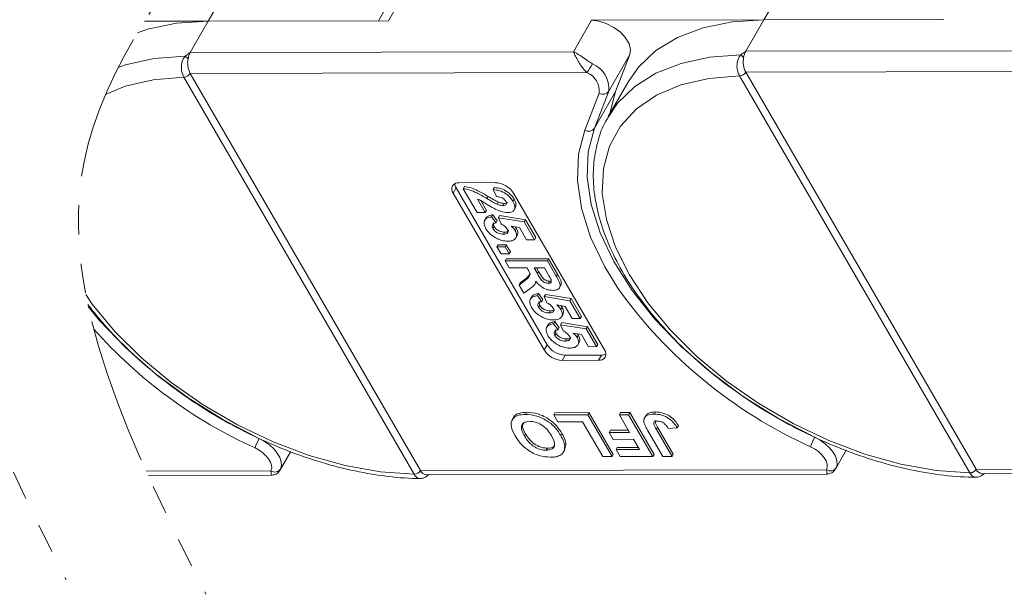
# Model space of a CAD drawing. Header units: millimetres. Extents: x 2471 to 3393, y -390 to 262.
# Tile 44 of 49: x 3170 to 3224, y 69 to 100. Entities that reach past the tile are written whole.
import ezdxf

# ---------------------------------------------------------------- set-up
doc = ezdxf.new("R2010")
doc.units = ezdxf.units.MM
doc.linetypes.add('PHANTOM2', pattern=[31.75, 15.875, -3.175, 3.175, -3.175, 3.175, -3.175])

msp = doc.modelspace()

# ---------------------------------------------------------------- linework, layer by layer
at = {"color": 7, "linetype": 'Continuous', "lineweight": 15}
for p, q in [((3180.588, 100.182), (3181.727, 102.164)), ((3190.741, 101.853), (3189.792, 100.202)), ((3190.334, 100.203), (3191.472, 102.186)), ((3210.634, 100.248), (3211.773, 102.231)), ((3177.141, 100.174), (3180.588, 100.182)), ((3179.612, 98.483), (3180.588, 100.182)), ((3190.334, 100.203), (3180.588, 100.182)), ((3201.314, 100.228), (3200.338, 98.529)), ((3201.314, 100.228), (3210.634, 100.248)), ((3209.658, 98.549), (3210.634, 100.248)), ((3220.38, 100.27), (3210.634, 100.248)), ((3200.338, 98.529), (3179.612, 98.483)), ((3230.384, 98.595), (3209.658, 98.549)), ((3202.253, 96.391), (3203.392, 98.374)), ((3202.613, 96.371), (3203.392, 98.374)), ((3209.66, 97.418), (3231.117, 97.465)), ((3179.271, 97.154), (3179.273, 97.151)), ((3179.273, 97.151), (3191.728, 75.684)), ((3179.614, 97.351), (3201.071, 97.399)), ((3179.615, 97.35), (3179.614, 97.351)), ((3192.071, 75.883), (3179.615, 97.35)), ((3203.317, 96.919), (3202.227, 95.022)), ((3209.317, 97.22), (3209.319, 97.217)), ((3209.319, 97.217), (3221.775, 75.751)), ((3209.661, 97.416), (3209.66, 97.418)), ((3222.117, 75.95), (3209.661, 97.416)), ((3201.474, 94.388), (3202.253, 96.391)), ((3201.735, 96.289), (3200.956, 94.286)), ((3202.613, 96.371), (3201.474, 94.388)), ((3202.282, 95.117), (3202.613, 96.371)), ((3193.998, 91.16), (3193.835, 90.877)), ((3198.915, 82.685), (3193.998, 91.16)), ((3194.16, 91.443), (3196.12, 91.448)), ((3194.381, 91.12), (3194.446, 91.234)), ((3195.131, 89.827), (3194.381, 91.12)), ((3196.006, 91.073), (3196.071, 91.186)), ((3196.184, 90.693), (3196.006, 91.073)), ((3198.753, 82.402), (3193.835, 90.877)), ((3195.144, 90.563), (3195.57, 89.828)), ((3195.663, 90.588), (3195.728, 90.701)), ((3197.065, 90.439), (3197.13, 90.553)), ((3197.101, 90.884), (3202.019, 82.409)), ((3195.326, 90.476), (3195.636, 89.942)), ((3196.207, 90.286), (3196.272, 90.399)), ((3196.515, 90.211), (3196.58, 90.325)), ((3197.13, 89.967), (3197.211, 90.109)), ((3195.57, 89.828), (3195.131, 89.827)), ((3195.619, 89.538), (3195.537, 89.396)), ((3195.57, 89.828), (3195.636, 89.942)), ((3195.917, 89.601), (3195.982, 89.714)), ((3195.917, 89.601), (3196.158, 89.271)), ((3195.982, 89.714), (3196.223, 89.384)), ((3196.285, 89.551), (3196.35, 89.664)), ((3196.423, 89.219), (3196.285, 89.551)), ((3196.285, 89.551), (3197.682, 89.325)), ((3196.35, 89.664), (3197.747, 89.439)), ((3195.981, 88.969), (3196.046, 89.082)), ((3196.158, 89.271), (3196.223, 89.384)), ((3197.419, 89.019), (3196.966, 89.096)), ((3197.19, 89.058), (3197.258, 88.966)), ((3197.193, 88.852), (3197.258, 88.966)), ((3197.801, 88.361), (3197.419, 89.019)), ((3197.682, 89.325), (3197.747, 89.439)), ((3197.682, 89.325), (3198.241, 88.362)), ((3197.747, 89.439), (3198.306, 88.475)), ((3196.552, 88.663), (3196.617, 88.776)), ((3197.223, 88.451), (3197.304, 88.593)), ((3198.241, 88.362), (3198.306, 88.475)), ((3196.205, 87.977), (3196.27, 88.09)), ((3196.205, 87.977), (3196.644, 87.978)), ((3196.425, 87.596), (3196.205, 87.977)), ((3196.27, 88.09), (3196.709, 88.091)), ((3196.644, 87.978), (3196.709, 88.091)), ((3196.644, 87.978), (3196.865, 87.597)), ((3196.709, 88.091), (3196.93, 87.711)), ((3198.241, 88.362), (3197.801, 88.361)), ((3196.865, 87.597), (3196.425, 87.596)), ((3196.646, 87.216), (3196.711, 87.329)), ((3196.711, 87.329), (3198.997, 87.334)), ((3196.865, 87.597), (3196.93, 87.711)), ((3198.932, 87.221), (3198.997, 87.334)), ((3198.997, 87.334), (3199.479, 86.504)), ((3196.646, 87.216), (3198.932, 87.221)), ((3196.867, 86.836), (3196.646, 87.216)), ((3197.834, 86.838), (3196.867, 86.836)), ((3197.883, 86.753), (3197.834, 86.838)), ((3198.772, 86.84), (3198.215, 86.839)), ((3198.215, 86.839), (3198.393, 86.533)), ((3198.346, 86.839), (3198.458, 86.646)), ((3198.959, 86.517), (3198.772, 86.84)), ((3198.932, 87.221), (3199.414, 86.391)), ((3197.468, 86.024), (3197.824, 86.307)), ((3197.759, 86.194), (3197.824, 86.307)), ((3197.824, 86.307), (3198.016, 86.534)), ((3198.393, 86.533), (3198.458, 86.646)), ((3199.414, 86.391), (3199.479, 86.504)), ((3197.403, 85.911), (3197.759, 86.194)), ((3197.403, 85.911), (3197.468, 86.024)), ((3197.661, 85.467), (3197.403, 85.911)), ((3198.248, 85.945), (3198.329, 86.086)), ((3198.985, 86.003), (3199.05, 86.116)), ((3199.05, 86.116), (3199.107, 86.126)), ((3199.583, 85.762), (3199.665, 85.903)), ((3197.974, 85.707), (3197.661, 85.467)), ((3198.09, 85.278), (3198.009, 85.137)), ((3198.389, 85.341), (3198.454, 85.455)), ((3198.389, 85.341), (3198.629, 85.012)), ((3198.454, 85.455), (3198.694, 85.125)), ((3198.756, 85.291), (3198.821, 85.405)), ((3198.895, 84.959), (3198.756, 85.291)), ((3198.756, 85.291), (3200.153, 85.066)), ((3198.821, 85.405), (3200.218, 85.179)), ((3198.453, 84.709), (3198.518, 84.823)), ((3198.629, 85.012), (3198.694, 85.125)), ((3199.891, 84.76), (3199.438, 84.837)), ((3199.661, 84.799), (3199.73, 84.706)), ((3199.665, 84.593), (3199.73, 84.706)), ((3200.273, 84.102), (3199.891, 84.76)), ((3200.153, 85.066), (3200.218, 85.179)), ((3200.153, 85.066), (3200.712, 84.103)), ((3200.218, 85.179), (3200.777, 84.216)), ((3199.023, 84.404), (3199.088, 84.517)), ((3199.694, 84.192), (3199.776, 84.333)), ((3200.712, 84.103), (3200.777, 84.216)), ((3198.973, 83.757), (3198.892, 83.616)), ((3199.271, 83.82), (3199.336, 83.933)), ((3199.271, 83.82), (3199.512, 83.491)), ((3199.336, 83.933), (3199.577, 83.604)), ((3199.512, 83.491), (3199.577, 83.604)), ((3199.639, 83.77), (3199.704, 83.884)), ((3199.777, 83.438), (3199.639, 83.77)), ((3199.639, 83.77), (3201.036, 83.545)), ((3199.704, 83.884), (3201.101, 83.658)), ((3200.712, 84.103), (3200.273, 84.102)), ((3201.036, 83.545), (3201.101, 83.658)), ((3201.101, 83.658), (3201.66, 82.695)), ((3199.335, 83.188), (3199.4, 83.301)), ((3200.773, 83.239), (3200.32, 83.316)), ((3200.544, 83.278), (3200.612, 83.185)), ((3200.547, 83.072), (3200.612, 83.185)), ((3201.155, 82.58), (3200.773, 83.239)), ((3201.036, 83.545), (3201.595, 82.581)), ((3198.915, 82.685), (3198.753, 82.402)), ((3199.906, 82.882), (3199.971, 82.996)), ((3200.577, 82.671), (3200.658, 82.812)), ((3201.595, 82.581), (3201.155, 82.58)), ((3201.595, 82.581), (3201.66, 82.695)), ((3199.896, 82.121), (3199.734, 81.838)), ((3201.856, 82.126), (3199.896, 82.121)), ((3201.856, 82.126), (3201.693, 81.843)), ((3201.693, 81.843), (3199.734, 81.838)), ((3197.745, 78.921), (3197.81, 79.034)), ((3199.273, 78.895), (3199.338, 79.009)), ((3199.273, 78.895), (3201.115, 78.9)), ((3199.492, 78.519), (3199.273, 78.895)), ((3199.338, 79.009), (3201.18, 79.013)), ((3201.115, 78.9), (3201.18, 79.013)), ((3201.115, 78.9), (3202.427, 76.64)), ((3201.18, 79.013), (3202.492, 76.753)), ((3202.824, 78.903), (3202.889, 79.017)), ((3202.824, 78.903), (3203.326, 78.904)), ((3203.378, 77.947), (3202.824, 78.903)), ((3202.889, 79.017), (3203.391, 79.018)), ((3203.326, 78.904), (3203.391, 79.018)), ((3203.326, 78.904), (3204.637, 76.644)), ((3203.391, 79.018), (3204.702, 76.758)), ((3204.258, 78.864), (3204.177, 78.722)), ((3204.713, 78.937), (3204.778, 79.05)), ((3197.108, 78.761), (3197.027, 78.619)), ((3200.831, 78.522), (3199.492, 78.519)), ((3201.924, 76.638), (3200.831, 78.522)), ((3205.957, 78.185), (3206.022, 78.298)), ((3197.689, 77.753), (3197.754, 77.866)), ((3199.653, 77.778), (3199.718, 77.892)), ((3202.273, 77.945), (3202.338, 78.058)), ((3202.273, 77.945), (3203.378, 77.947)), ((3202.492, 77.568), (3202.273, 77.945)), ((3202.338, 78.058), (3203.313, 78.06)), ((3205.173, 76.646), (3204.347, 78.07)), ((3204.827, 78.11), (3204.892, 78.223)), ((3204.827, 78.11), (3205.676, 76.647)), ((3204.892, 78.223), (3205.741, 76.76)), ((3205.957, 78.185), (3205.471, 78.155)), ((3199.935, 77.317), (3199.863, 76.99)), ((3199.869, 77.204), (3199.935, 77.317)), ((3203.597, 77.571), (3202.492, 77.568)), ((3203.916, 77.02), (3203.597, 77.571)), ((3184.48, 75.918), (3185.049, 76.91)), ((3198.873, 76.98), (3198.938, 77.093)), ((3199.791, 76.862), (3199.872, 77.004)), ((3202.427, 76.64), (3202.492, 76.753)), ((3202.644, 77.017), (3202.709, 77.13)), ((3202.644, 77.017), (3203.916, 77.02)), ((3202.862, 76.641), (3202.644, 77.017)), ((3202.709, 77.13), (3203.851, 77.133)), ((3204.637, 76.644), (3204.702, 76.758)), ((3205.676, 76.647), (3205.741, 76.76)), ((3214.526, 75.985), (3215.096, 76.977)), ((3202.427, 76.64), (3201.924, 76.638)), ((3204.637, 76.644), (3202.862, 76.641)), ((3205.676, 76.647), (3205.173, 76.646)), ((3183.984, 75.863), (3177.236, 75.848)), ((3177.343, 75.614), (3184.004, 75.629)), ((3191.728, 75.684), (3191.73, 75.681)), ((3192.072, 75.881), (3192.071, 75.883)), ((3214.031, 75.93), (3192.072, 75.881)), ((3192.399, 75.647), (3214.05, 75.695)), ((3221.775, 75.751), (3221.776, 75.748)), ((3222.118, 75.948), (3222.117, 75.95)), ((3244.077, 75.996), (3222.118, 75.948)), ((3222.445, 75.714), (3244.096, 75.762))]:
    msp.add_line(p, q, dxfattribs=at)
at = {"color": 7, "linetype": 'Continuous', "lineweight": 15, "flags": 128}
for points in [[(3180.588, 100.182), (3178.87, 100.073), (3177.306, 99.755), (3176.76, 99.549)], [(3203.392, 98.374), (3203.43, 98.645), (3203.351, 98.953), (3203.162, 99.272), (3202.877, 99.578), (3202.52, 99.845), (3202.119, 100.052), (3201.706, 100.183), (3201.314, 100.228)], [(3210.634, 100.248), (3208.916, 100.139), (3207.353, 99.822), (3205.972, 99.301), (3204.801, 98.588), (3203.86, 97.696), (3203.317, 96.919)], [(3179.345, 98.283), (3177.651, 98.158), (3176.112, 97.827), (3175.72, 97.674)], [(3209.391, 98.35), (3207.697, 98.224), (3206.158, 97.894), (3204.801, 97.364), (3203.652, 96.645), (3202.731, 95.751), (3202.192, 94.959)], [(3175.033, 96.212), (3176.104, 96.663), (3177.608, 97.012), (3179.273, 97.151)], [(3221.775, 75.751), (3219.954, 75.881), (3218.049, 76.223), (3216.1, 76.768), (3214.144, 77.507), (3212.221, 78.424), (3210.368, 79.502), (3208.623, 80.718), (3207.02, 82.049), (3205.591, 83.468), (3204.364, 84.947), (3203.365, 86.457), (3202.612, 87.967), (3202.121, 89.448), (3201.902, 90.87), (3201.958, 92.205), (3202.289, 93.425), (3202.888, 94.508), (3203.744, 95.432), (3204.838, 96.177), (3206.15, 96.73), (3207.654, 97.079), (3209.319, 97.217)], [(3200.956, 94.286), (3200.615, 92.987), (3200.553, 91.571), (3200.772, 90.067), (3201.268, 88.5), (3202.032, 86.9), (3202.743, 85.74)], [(3213.25, 77.751), (3211.428, 78.702), (3209.546, 79.874), (3207.783, 81.176), (3206.171, 82.583), (3204.741, 84.071), (3203.518, 85.612), (3202.524, 87.178), (3201.779, 88.74), (3201.294, 90.269), (3201.081, 91.738), (3201.141, 93.12), (3201.474, 94.388)], [(3191.728, 75.684), (3189.907, 75.815), (3188.003, 76.156), (3186.054, 76.702), (3184.098, 77.441), (3182.175, 78.358), (3180.322, 79.435), (3178.577, 80.652), (3176.974, 81.983), (3175.545, 83.402), (3174.318, 84.881), (3173.968, 85.409)], [(3183.203, 77.684), (3181.382, 78.636), (3179.499, 79.807), (3177.737, 81.109), (3176.125, 82.517), (3174.695, 84.005), (3174.102, 84.751)], [(3183.348, 77.616), (3183.639, 77.457), (3183.905, 77.267), (3184.137, 77.053), (3184.324, 76.824), (3184.459, 76.59), (3184.534, 76.362), (3184.548, 76.148), (3184.5, 75.959)], [(3213.394, 77.682), (3213.685, 77.524), (3213.952, 77.334), (3214.183, 77.119), (3214.371, 76.891), (3214.505, 76.657), (3214.581, 76.428), (3214.594, 76.215), (3214.546, 76.025)], [(3183.121, 77.106), (3183.338, 76.987), (3183.539, 76.844), (3183.712, 76.684), (3183.853, 76.512), (3183.954, 76.337), (3184.01, 76.166), (3184.021, 76.005), (3183.984, 75.863)], [(3213.167, 77.172), (3213.385, 77.054), (3213.585, 76.911), (3213.759, 76.75), (3213.899, 76.579), (3214, 76.404), (3214.056, 76.232), (3214.067, 76.072), (3214.031, 75.93)]]:
    msp.add_lwpolyline(points, dxfattribs=at)
at = {"color": 7, "linetype": 'Continuous', "lineweight": 15}
for centre, radius, start, end in [((3210.557, 98.054), 1.027, 151.137, 171.0902), ((3178.913, 97.654), 0.763, 40.1491, 55.5658), ((3180.709, 97.919), 1.233, 169.4134, 207.4295), ((3180.511, 97.987), 1.027, 151.137, 171.0902), ((3208.959, 97.721), 0.763, 40.1491, 55.5658), ((3210.755, 97.986), 1.233, 169.4134, 207.4295), ((3195.325, 101.342), 6.969, 325.5444, 330.1305), ((3200.805, 96.529), 1.455, 354.5664, 67.2376), ((3179.251, 97.585), 0.432, 272.6947, 327.2216), ((3179.252, 97.581), 0.43, 272.7339, 327.5146), ((3200.649, 96.393), 1.091, 354.5664, 67.2376), ((3209.297, 97.652), 0.432, 272.6947, 327.2216), ((3209.298, 97.647), 0.43, 272.7339, 327.5146), ((3201.939, 96.623), 0.391, 238.5972, 323.7029), ((3201.16, 94.62), 0.391, 238.5972, 323.7029), ((3194.105, 91.098), 0.349, 80.921, 219.3383), ((3194.429, 91.432), 0.51, 184.4162, 212.2288), ((3196.067, 90.219), 1.229, 32.7297, 87.5188), ((3223.874, 100.826), 25.964, 215.5235, 245.6452), ((3193.828, 100.759), 25.964, 221.5304, 245.6452), ((3199.95, 83.35), 1.229, 212.7297, 267.5188), ((3199.787, 83.067), 1.229, 212.7297, 267.5188), ((3201.748, 82.188), 0.349, 260.921, 39.3383), ((3201.874, 82.635), 0.51, 268.0228, 295.8286), ((3185.734, 76.245), 2.751, 150.1208, 161.7639), ((3215.78, 76.312), 2.751, 150.1208, 161.7639), ((3184.191, 76.185), 0.383, 237.2666, 323.7036), ((3191.708, 76.114), 0.43, 272.7339, 327.5146), ((3191.709, 76.109), 0.429, 272.7662, 327.8058), ((3192.438, 76.048), 0.403, 204.5137, 264.4226), ((3214.238, 76.252), 0.383, 237.2666, 323.7036), ((3221.754, 76.181), 0.43, 272.7339, 327.5146), ((3221.756, 76.176), 0.429, 272.7662, 327.8058), ((3222.485, 76.115), 0.403, 204.5137, 264.4226)]:
    msp.add_arc(centre, radius, start, end, dxfattribs=at)
at = {"color": 3, "linetype": 'PHANTOM2', "lineweight": 9, "ltscale": 0.5}
for points in [[(3178.527, 142.626), (3183.104, 123.323), (3166.311, 93.351), (3172.9, 69.969)], [(3186.093, 141.849), (3190.67, 122.547), (3173.876, 92.575), (3180.466, 69.192)]]:
    msp.add_spline(points, degree=3, dxfattribs=at)
at = {"color": 7, "linetype": 'Continuous', "lineweight": 15}
for points, knots in [([(3200.338, 98.529), (3200.34, 98.528), (3200.345, 98.525), (3200.365, 98.516), (3200.389, 98.504), (3200.527, 98.432), (3200.763, 98.283), (3201.095, 98.048), (3201.292, 97.92), (3201.368, 97.871)], [0, 0, 0, 0, 0.005088, 0.020369, 0.070807, 0.089086, 0.500311, 0.809226, 1, 1, 1, 1]), ([(3201.071, 97.399), (3201.035, 97.434), (3200.961, 97.505), (3200.848, 97.638), (3200.734, 97.793), (3200.65, 97.925), (3200.55, 98.092), (3200.47, 98.242), (3200.404, 98.38), (3200.377, 98.44), (3200.362, 98.473), (3200.354, 98.492), (3200.348, 98.507), (3200.343, 98.517), (3200.341, 98.522), (3200.339, 98.526), (3200.339, 98.528), (3200.338, 98.529)], [0, 0, 0, 0, 0.101029, 0.204946, 0.337168, 0.474297, 0.5162, 0.743651, 0.85309, 0.914248, 0.93217, 0.960137, 0.976545, 0.986194, 0.994698, 0.995932, 1, 1, 1, 1]), ([(3209.658, 98.549), (3209.657, 98.549), (3209.581, 98.496), (3209.489, 98.431), (3209.406, 98.362), (3209.391, 98.35)], [0, 0, 0, 0, 0.012087, 0.82463, 1, 1, 1, 1]), ([(3179.345, 98.283), (3179.325, 98.262), (3179.267, 98.196), (3179.191, 98.048), (3179.136, 97.828), (3179.134, 97.572), (3179.182, 97.333), (3179.243, 97.209), (3179.271, 97.154)], [0, 0, 0, 0, 0.07361, 0.225281, 0.412719, 0.616054, 0.826783, 1, 1, 1, 1]), ([(3179.612, 98.483), (3179.61, 98.482), (3179.535, 98.429), (3179.443, 98.365), (3179.359, 98.296), (3179.345, 98.283)], [0, 0, 0, 0, 0.012087, 0.82463, 1, 1, 1, 1]), ([(3209.391, 98.35), (3209.372, 98.328), (3209.313, 98.262), (3209.237, 98.115), (3209.183, 97.895), (3209.181, 97.639), (3209.228, 97.4), (3209.289, 97.276), (3209.317, 97.22)], [0, 0, 0, 0, 0.07361, 0.225281, 0.412719, 0.616054, 0.826783, 1, 1, 1, 1]), ([(3202.203, 94.943), (3202.166, 94.888), (3201.902, 94.495), (3201.625, 93.643), (3201.394, 92.412), (3201.415, 91.09), (3201.662, 89.709), (3202.14, 88.282), (3202.842, 86.833), (3203.757, 85.387), (3204.868, 83.969), (3206.156, 82.6), (3207.599, 81.303), (3209.173, 80.096), (3210.856, 78.998), (3212.619, 78.025), (3214.437, 77.192), (3216.281, 76.513), (3218.125, 75.998), (3219.936, 75.661), (3221.257, 75.53), (3221.959, 75.523), (3222.098, 75.521)], [0, 0, 0, 0, 0.008583, 0.060908, 0.11324, 0.166069, 0.219655, 0.27393, 0.328643, 0.383549, 0.438467, 0.49333, 0.548126, 0.602866, 0.657573, 0.712269, 0.766979, 0.821722, 0.876527, 0.931418, 0.986418, 1, 1, 1, 1]), ([(3194.381, 91.12), (3194.5, 91.102), (3194.739, 91.065), (3195.182, 90.869), (3195.48, 90.695), (3195.663, 90.588)], [0, 0, 0, 0, 0.279551, 0.559332, 1, 1, 1, 1]), ([(3194.446, 91.234), (3194.565, 91.215), (3194.804, 91.179), (3195.247, 90.983), (3195.545, 90.808), (3195.728, 90.701)], [0, 0, 0, 0, 0.279551, 0.559332, 1, 1, 1, 1]), ([(3196.006, 91.073), (3196.119, 91.06), (3196.344, 91.033), (3196.681, 90.871), (3196.924, 90.654), (3197.018, 90.511), (3197.065, 90.439)], [0, 0, 0, 0, 0.280752, 0.55897, 0.779275, 1, 1, 1, 1]), ([(3196.071, 91.186), (3196.184, 91.173), (3196.409, 91.147), (3196.746, 90.984), (3196.989, 90.767), (3197.083, 90.624), (3197.13, 90.553)], [0, 0, 0, 0, 0.280752, 0.55897, 0.779275, 1, 1, 1, 1]), ([(3196.11, 90.022), (3196, 90.082), (3195.818, 90.181), (3195.573, 90.333), (3195.365, 90.463), (3195.218, 90.53), (3195.144, 90.563)], [0, 0, 0, 0, 0.339985, 0.560186, 0.78038, 1, 1, 1, 1]), ([(3195.663, 90.588), (3195.763, 90.528), (3195.941, 90.422), (3196.126, 90.327), (3196.207, 90.286)], [0, 0, 0, 0, 0.560235, 1, 1, 1, 1]), ([(3195.728, 90.701), (3195.828, 90.641), (3196.006, 90.535), (3196.191, 90.441), (3196.272, 90.399)], [0, 0, 0, 0, 0.560235, 1, 1, 1, 1]), ([(3196.679, 90.446), (3196.661, 90.474), (3196.625, 90.529), (3196.534, 90.604), (3196.378, 90.677), (3196.264, 90.686), (3196.184, 90.693)], [0, 0, 0, 0, 0.187236, 0.374084, 0.560696, 1, 1, 1, 1]), ([(3197.13, 90.553), (3197.175, 90.466), (3197.264, 90.296), (3197.221, 90.161), (3197.2, 90.096)], [0, 0, 0, 0, 0.511088, 1, 1, 1, 1]), ([(3196.795, 89.831), (3196.67, 89.844), (3196.446, 89.867), (3196.213, 89.974), (3196.11, 90.022)], [0, 0, 0, 0, 0.558458, 1, 1, 1, 1]), ([(3196.207, 90.286), (3196.267, 90.263), (3196.373, 90.222), (3196.472, 90.214), (3196.515, 90.211)], [0, 0, 0, 0, 0.5601166, 1, 1, 1, 1]), ([(3196.272, 90.399), (3196.332, 90.376), (3196.438, 90.335), (3196.537, 90.328), (3196.58, 90.325)], [0, 0, 0, 0, 0.560117, 1, 1, 1, 1]), ([(3196.515, 90.211), (3196.557, 90.213), (3196.641, 90.218), (3196.715, 90.274), (3196.723, 90.359), (3196.694, 90.417), (3196.679, 90.446)], [0, 0, 0, 0, 0.2806635, 0.5594614, 0.7793655, 1, 1, 1, 1]), ([(3196.58, 90.325), (3196.623, 90.326), (3196.706, 90.329), (3196.748, 90.373), (3196.767, 90.394)], [0, 0, 0, 0, 0.520649, 1, 1, 1, 1]), ([(3197.065, 90.439), (3197.108, 90.354), (3197.194, 90.183), (3197.161, 89.976), (3197.017, 89.85), (3196.869, 89.837), (3196.795, 89.831)], [0, 0, 0, 0, 0.280568, 0.55975, 0.779795, 1, 1, 1, 1]), ([(3195.609, 88.952), (3195.565, 89.043), (3195.478, 89.225), (3195.536, 89.437), (3195.697, 89.561), (3195.844, 89.587), (3195.917, 89.601)], [0, 0, 0, 0, 0.279948, 0.559031, 0.779331, 1, 1, 1, 1]), ([(3195.621, 89.519), (3195.623, 89.53), (3195.636, 89.6), (3195.768, 89.671), (3195.911, 89.7), (3195.982, 89.714)], [0, 0, 0, 0, 0.083502, 0.541367, 1, 1, 1, 1]), ([(3196.211, 88.422), (3196.067, 88.504), (3195.809, 88.653), (3195.671, 88.86), (3195.609, 88.952)], [0, 0, 0, 0, 0.558353, 1, 1, 1, 1]), ([(3196.158, 89.271), (3196.113, 89.263), (3196.022, 89.246), (3195.952, 89.169), (3195.933, 89.072), (3195.965, 89.003), (3195.981, 88.969)], [0, 0, 0, 0, 0.2803, 0.559961, 0.780042, 1, 1, 1, 1]), ([(3195.981, 88.969), (3196.016, 88.92), (3196.085, 88.824), (3196.254, 88.715), (3196.417, 88.668), (3196.507, 88.665), (3196.552, 88.663)], [0, 0, 0, 0, 0.279573, 0.558664, 0.778923, 1, 1, 1, 1]), ([(3196.032, 89.282), (3196.029, 89.278), (3196.004, 89.255), (3196.001, 89.184), (3196.031, 89.116), (3196.046, 89.082)], [0, 0, 0, 0, 0.083768, 0.542013, 1, 1, 1, 1]), ([(3196.046, 89.082), (3196.081, 89.033), (3196.15, 88.937), (3196.319, 88.829), (3196.482, 88.781), (3196.572, 88.778), (3196.617, 88.776)], [0, 0, 0, 0, 0.279573, 0.558664, 0.778923, 1, 1, 1, 1]), ([(3196.76, 88.942), (3196.739, 88.973), (3196.697, 89.034), (3196.581, 89.133), (3196.483, 89.186), (3196.423, 89.219)], [0, 0, 0, 0, 0.279963, 0.560065, 1, 1, 1, 1]), ([(3196.552, 88.663), (3196.603, 88.665), (3196.704, 88.67), (3196.797, 88.735), (3196.812, 88.836), (3196.777, 88.907), (3196.76, 88.942)], [0, 0, 0, 0, 0.280898, 0.55946, 0.779497, 1, 1, 1, 1]), ([(3196.966, 89.096), (3197.018, 89.053), (3197.11, 88.977), (3197.168, 88.89), (3197.193, 88.852)], [0, 0, 0, 0, 0.559888, 1, 1, 1, 1]), ([(3197.258, 88.966), (3197.301, 88.873), (3197.37, 88.725), (3197.304, 88.626), (3197.278, 88.588)], [0, 0, 0, 0, 0.621608, 1, 1, 1, 1]), ([(3196.782, 88.283), (3196.679, 88.29), (3196.494, 88.302), (3196.298, 88.385), (3196.211, 88.422)], [0, 0, 0, 0, 0.559534, 1, 1, 1, 1]), ([(3196.617, 88.776), (3196.669, 88.778), (3196.77, 88.78), (3196.822, 88.832), (3196.847, 88.858)], [0, 0, 0, 0, 0.518665, 1, 1, 1, 1]), ([(3197.193, 88.852), (3197.231, 88.763), (3197.307, 88.583), (3197.204, 88.395), (3197.019, 88.296), (3196.861, 88.287), (3196.782, 88.283)], [0, 0, 0, 0, 0.279007, 0.558619, 0.779074, 1, 1, 1, 1]), ([(3197.759, 86.194), (3197.856, 86.265), (3197.992, 86.365), (3197.978, 86.593), (3197.915, 86.699), (3197.883, 86.753)], [0, 0, 0, 0, 0.561022, 0.779295, 1, 1, 1, 1]), ([(3198.393, 86.533), (3198.453, 86.421), (3198.529, 86.281), (3198.674, 86.118), (3198.773, 86.05), (3198.885, 86.008), (3198.951, 86.005), (3198.985, 86.003)], [0, 0, 0, 0, 0.500962, 0.625785, 0.750436, 0.875032, 1, 1, 1, 1]), ([(3198.458, 86.646), (3198.518, 86.534), (3198.594, 86.394), (3198.739, 86.231), (3198.838, 86.163), (3198.95, 86.122), (3199.016, 86.118), (3199.05, 86.116)], [0, 0, 0, 0, 0.500962, 0.625785, 0.750436, 0.875032, 1, 1, 1, 1]), ([(3199.127, 86.214), (3199.097, 86.271), (3199.044, 86.372), (3198.985, 86.472), (3198.959, 86.517)], [0, 0, 0, 0, 0.559921, 1, 1, 1, 1]), ([(3199.414, 86.391), (3199.464, 86.301), (3199.565, 86.122), (3199.643, 85.893), (3199.587, 85.753), (3199.472, 85.65), (3199.324, 85.633), (3199.226, 85.622)], [0, 0, 0, 0, 0.251143, 0.500527, 0.625735, 0.75105, 1, 1, 1, 1]), ([(3199.479, 86.504), (3199.528, 86.415), (3199.628, 86.237), (3199.711, 86.012), (3199.666, 85.918), (3199.652, 85.891)], [0, 0, 0, 0, 0.417329, 0.831734, 1, 1, 1, 1]), ([(3198.309, 86.117), (3198.294, 86.057), (3198.27, 85.957), (3198.172, 85.855), (3198.077, 85.779), (3198.009, 85.731), (3197.974, 85.707)], [0, 0, 0, 0, 0.339579, 0.559591, 0.779787, 1, 1, 1, 1]), ([(3199.226, 85.622), (3199.134, 85.629), (3198.95, 85.642), (3198.667, 85.77), (3198.452, 85.941), (3198.357, 86.058), (3198.309, 86.117)], [0, 0, 0, 0, 0.2799536, 0.5589329, 0.7791735, 1, 1, 1, 1]), ([(3198.985, 86.003), (3199.021, 86.005), (3199.092, 86.011), (3199.163, 86.083), (3199.141, 86.165), (3199.127, 86.214)], [0, 0, 0, 0, 0.281129, 0.561183, 1, 1, 1, 1]), ([(3198.081, 84.693), (3198.037, 84.784), (3197.949, 84.966), (3198.007, 85.178), (3198.168, 85.302), (3198.315, 85.328), (3198.389, 85.341)], [0, 0, 0, 0, 0.279948, 0.559031, 0.779331, 1, 1, 1, 1]), ([(3198.092, 85.26), (3198.094, 85.27), (3198.108, 85.34), (3198.24, 85.412), (3198.382, 85.44), (3198.454, 85.455)], [0, 0, 0, 0, 0.083502, 0.541367, 1, 1, 1, 1]), ([(3174.077, 84.869), (3174.321, 84.546), (3174.959, 83.756), (3176.11, 82.534), (3177.552, 81.236), (3179.127, 80.029), (3180.81, 78.931), (3182.573, 77.958), (3184.391, 77.125), (3186.235, 76.447), (3188.078, 75.931), (3189.89, 75.594), (3191.211, 75.463), (3191.913, 75.456), (3192.052, 75.455)], [0.4010831, 0.4010831, 0.4010831, 0.4010831, 0.4384672, 0.4933295, 0.5481255, 0.6028664, 0.6575727, 0.7122689, 0.7669788, 0.8217225, 0.876527, 0.9314184, 0.9864181, 1, 1, 1, 1]), ([(3198.683, 84.162), (3198.539, 84.245), (3198.281, 84.393), (3198.142, 84.601), (3198.081, 84.693)], [0, 0, 0, 0, 0.558353, 1, 1, 1, 1]), ([(3198.629, 85.012), (3198.584, 85.003), (3198.493, 84.986), (3198.423, 84.909), (3198.405, 84.813), (3198.437, 84.744), (3198.453, 84.709)], [0, 0, 0, 0, 0.2803, 0.559961, 0.780042, 1, 1, 1, 1]), ([(3198.453, 84.709), (3198.487, 84.661), (3198.556, 84.564), (3198.725, 84.456), (3198.888, 84.409), (3198.978, 84.405), (3199.023, 84.404)], [0, 0, 0, 0, 0.279573, 0.558664, 0.778923, 1, 1, 1, 1]), ([(3198.504, 85.023), (3198.5, 85.019), (3198.475, 84.995), (3198.473, 84.925), (3198.503, 84.857), (3198.518, 84.823)], [0, 0, 0, 0, 0.083768, 0.542013, 1, 1, 1, 1]), ([(3198.518, 84.823), (3198.552, 84.774), (3198.621, 84.678), (3198.79, 84.569), (3198.953, 84.522), (3199.043, 84.519), (3199.088, 84.517)], [0, 0, 0, 0, 0.2795727, 0.5586639, 0.7789233, 1, 1, 1, 1]), ([(3199.231, 84.683), (3199.21, 84.713), (3199.168, 84.774), (3199.053, 84.874), (3198.954, 84.927), (3198.895, 84.959)], [0, 0, 0, 0, 0.279963, 0.560065, 1, 1, 1, 1]), ([(3199.023, 84.404), (3199.074, 84.406), (3199.175, 84.411), (3199.268, 84.476), (3199.283, 84.577), (3199.248, 84.647), (3199.231, 84.683)], [0, 0, 0, 0, 0.280898, 0.55946, 0.779497, 1, 1, 1, 1]), ([(3199.438, 84.837), (3199.489, 84.794), (3199.581, 84.718), (3199.639, 84.631), (3199.665, 84.593)], [0, 0, 0, 0, 0.559888, 1, 1, 1, 1]), ([(3199.73, 84.706), (3199.773, 84.614), (3199.842, 84.466), (3199.775, 84.366), (3199.75, 84.329)], [0, 0, 0, 0, 0.621608, 1, 1, 1, 1]), ([(3199.253, 84.023), (3199.15, 84.03), (3198.966, 84.043), (3198.769, 84.126), (3198.683, 84.162)], [0, 0, 0, 0, 0.559534, 1, 1, 1, 1]), ([(3199.088, 84.517), (3199.14, 84.518), (3199.241, 84.521), (3199.294, 84.573), (3199.319, 84.598)], [0, 0, 0, 0, 0.518665, 1, 1, 1, 1]), ([(3199.665, 84.593), (3199.703, 84.503), (3199.778, 84.324), (3199.676, 84.136), (3199.49, 84.037), (3199.332, 84.028), (3199.253, 84.023)], [0, 0, 0, 0, 0.279007, 0.558619, 0.779074, 1, 1, 1, 1]), ([(3198.964, 83.171), (3198.92, 83.263), (3198.832, 83.444), (3198.89, 83.656), (3199.051, 83.78), (3199.198, 83.807), (3199.271, 83.82)], [0, 0, 0, 0, 0.2799484, 0.5590305, 0.7793307, 1, 1, 1, 1]), ([(3198.975, 83.738), (3198.977, 83.749), (3198.99, 83.819), (3199.122, 83.89), (3199.265, 83.919), (3199.336, 83.933)], [0, 0, 0, 0, 0.083502, 0.541367, 1, 1, 1, 1]), ([(3199.566, 82.641), (3199.421, 82.724), (3199.163, 82.872), (3199.025, 83.08), (3198.964, 83.171)], [0, 0, 0, 0, 0.558353, 1, 1, 1, 1]), ([(3199.512, 83.491), (3199.467, 83.482), (3199.376, 83.465), (3199.306, 83.388), (3199.288, 83.292), (3199.319, 83.223), (3199.335, 83.188)], [0, 0, 0, 0, 0.2802995, 0.5599611, 0.7800424, 1, 1, 1, 1]), ([(3199.335, 83.188), (3199.37, 83.14), (3199.439, 83.043), (3199.608, 82.935), (3199.771, 82.888), (3199.861, 82.884), (3199.906, 82.882)], [0, 0, 0, 0, 0.279573, 0.558664, 0.778923, 1, 1, 1, 1]), ([(3199.386, 83.501), (3199.383, 83.498), (3199.358, 83.474), (3199.355, 83.403), (3199.385, 83.335), (3199.4, 83.301)], [0, 0, 0, 0, 0.083768, 0.542013, 1, 1, 1, 1]), ([(3199.4, 83.301), (3199.435, 83.253), (3199.504, 83.156), (3199.673, 83.048), (3199.836, 83.001), (3199.926, 82.997), (3199.971, 82.996)], [0, 0, 0, 0, 0.279573, 0.558664, 0.778923, 1, 1, 1, 1]), ([(3200.114, 83.162), (3200.093, 83.192), (3200.051, 83.253), (3199.935, 83.353), (3199.837, 83.406), (3199.777, 83.438)], [0, 0, 0, 0, 0.279963, 0.560065, 1, 1, 1, 1]), ([(3199.906, 82.882), (3199.957, 82.885), (3200.058, 82.889), (3200.151, 82.954), (3200.166, 83.055), (3200.131, 83.126), (3200.114, 83.162)], [0, 0, 0, 0, 0.280898, 0.55946, 0.779497, 1, 1, 1, 1]), ([(3199.971, 82.996), (3200.023, 82.997), (3200.124, 83), (3200.176, 83.052), (3200.202, 83.077)], [0, 0, 0, 0, 0.518665, 1, 1, 1, 1]), ([(3200.547, 83.072), (3200.585, 82.982), (3200.661, 82.803), (3200.559, 82.615), (3200.373, 82.516), (3200.215, 82.507), (3200.136, 82.502)], [0, 0, 0, 0, 0.2790069, 0.5586194, 0.7790735, 1, 1, 1, 1]), ([(3200.32, 83.316), (3200.372, 83.273), (3200.464, 83.196), (3200.522, 83.11), (3200.547, 83.072)], [0, 0, 0, 0, 0.559888, 1, 1, 1, 1]), ([(3200.612, 83.185), (3200.655, 83.093), (3200.724, 82.944), (3200.658, 82.845), (3200.633, 82.808)], [0, 0, 0, 0, 0.621608, 1, 1, 1, 1]), ([(3200.136, 82.502), (3200.033, 82.509), (3199.848, 82.522), (3199.652, 82.605), (3199.566, 82.641)], [0, 0, 0, 0, 0.559534, 1, 1, 1, 1]), ([(3197.18, 77.763), (3197.096, 77.93), (3196.928, 78.263), (3196.998, 78.669), (3197.307, 78.892), (3197.599, 78.911), (3197.745, 78.921)], [0, 0, 0, 0, 0.280551, 0.559488, 0.779434, 1, 1, 1, 1]), ([(3197.114, 78.741), (3197.116, 78.754), (3197.134, 78.878), (3197.387, 78.998), (3197.669, 79.022), (3197.81, 79.034)], [0, 0, 0, 0, 0.05675, 0.527711, 1, 1, 1, 1]), ([(3197.745, 78.921), (3197.947, 78.906), (3198.35, 78.877), (3198.965, 78.565), (3199.4, 78.17), (3199.569, 77.909), (3199.653, 77.778)], [0, 0, 0, 0, 0.279942, 0.558704, 0.779045, 1, 1, 1, 1]), ([(3197.81, 79.034), (3198.012, 79.02), (3198.416, 78.99), (3199.03, 78.678), (3199.466, 78.283), (3199.634, 78.022), (3199.718, 77.892)], [0, 0, 0, 0, 0.2799425, 0.558704, 0.7790449, 1, 1, 1, 1]), ([(3204.154, 78.5), (3204.152, 78.575), (3204.147, 78.726), (3204.329, 78.908), (3204.567, 78.926), (3204.713, 78.937)], [0, 0, 0, 0, 0.280122, 0.560355, 1, 1, 1, 1]), ([(3204.256, 78.845), (3204.292, 78.894), (3204.392, 79.03), (3204.627, 79.042), (3204.778, 79.05)], [0, 0, 0, 0, 0.358473, 1, 1, 1, 1]), ([(3204.713, 78.937), (3204.845, 78.929), (3205.109, 78.913), (3205.518, 78.709), (3205.792, 78.442), (3205.902, 78.271), (3205.957, 78.185)], [0, 0, 0, 0, 0.280246, 0.558416, 0.778827, 1, 1, 1, 1]), ([(3204.778, 79.05), (3204.91, 79.042), (3205.174, 79.026), (3205.583, 78.822), (3205.857, 78.556), (3205.967, 78.384), (3206.022, 78.298)], [0, 0, 0, 0, 0.280246, 0.558416, 0.778827, 1, 1, 1, 1]), ([(3197.965, 78.544), (3197.849, 78.53), (3197.616, 78.502), (3197.464, 78.203), (3197.604, 77.923), (3197.689, 77.753)], [0, 0, 0, 0, 0.279991, 0.559768, 1, 1, 1, 1]), ([(3197.655, 78.467), (3197.629, 78.431), (3197.522, 78.282), (3197.654, 78.046), (3197.754, 77.866)], [0, 0, 0, 0, 0.241235, 1, 1, 1, 1]), ([(3199.159, 77.762), (3199.091, 77.869), (3198.955, 78.083), (3198.633, 78.355), (3198.271, 78.52), (3198.067, 78.536), (3197.965, 78.544)], [0, 0, 0, 0, 0.281021, 0.560116, 0.779939, 1, 1, 1, 1]), ([(3204.347, 78.07), (3204.3, 78.152), (3204.217, 78.297), (3204.173, 78.438), (3204.154, 78.5)], [0, 0, 0, 0, 0.560294, 1, 1, 1, 1]), ([(3204.899, 78.56), (3204.84, 78.556), (3204.752, 78.551), (3204.689, 78.488), (3204.688, 78.347), (3204.765, 78.215), (3204.827, 78.11)], [0, 0, 0, 0, 0.249396, 0.374426, 0.499454, 1, 1, 1, 1]), ([(3204.767, 78.603), (3204.765, 78.601), (3204.748, 78.584), (3204.763, 78.453), (3204.835, 78.325), (3204.892, 78.223)], [0, 0, 0, 0, 0.024971, 0.219843, 1, 1, 1, 1]), ([(3205.24, 78.436), (3205.211, 78.457), (3205.151, 78.499), (3205.029, 78.55), (3204.948, 78.556), (3204.899, 78.56)], [0, 0, 0, 0, 0.2806722, 0.5608436, 1, 1, 1, 1]), ([(3205.471, 78.155), (3205.437, 78.209), (3205.376, 78.307), (3205.282, 78.396), (3205.24, 78.436)], [0, 0, 0, 0, 0.561018, 1, 1, 1, 1]), ([(3199.097, 76.603), (3198.894, 76.619), (3198.486, 76.65), (3197.868, 76.968), (3197.434, 77.368), (3197.265, 77.631), (3197.18, 77.763)], [0, 0, 0, 0, 0.279831, 0.558669, 0.779006, 1, 1, 1, 1]), ([(3197.689, 77.753), (3197.756, 77.646), (3197.89, 77.434), (3198.207, 77.16), (3198.57, 77), (3198.772, 76.987), (3198.873, 76.98)], [0, 0, 0, 0, 0.281087, 0.560013, 0.779691, 1, 1, 1, 1]), ([(3197.754, 77.866), (3197.821, 77.76), (3197.955, 77.548), (3198.272, 77.274), (3198.635, 77.114), (3198.837, 77.1), (3198.938, 77.093)], [0, 0, 0, 0, 0.281087, 0.560013, 0.779691, 1, 1, 1, 1]), ([(3198.873, 76.98), (3198.99, 76.992), (3199.224, 77.018), (3199.385, 77.312), (3199.245, 77.592), (3199.159, 77.762)], [0, 0, 0, 0, 0.280278, 0.559877, 1, 1, 1, 1]), ([(3199.653, 77.778), (3199.713, 77.668), (3199.821, 77.471), (3199.855, 77.285), (3199.869, 77.204)], [0, 0, 0, 0, 0.560171, 1, 1, 1, 1]), ([(3199.718, 77.892), (3199.778, 77.781), (3199.886, 77.585), (3199.92, 77.399), (3199.935, 77.317)], [0, 0, 0, 0, 0.560171, 1, 1, 1, 1]), ([(3198.938, 77.093), (3199.063, 77.101), (3199.253, 77.113), (3199.304, 77.238), (3199.321, 77.281)], [0, 0, 0, 0, 0.659913, 1, 1, 1, 1]), ([(3199.597, 76.693), (3199.514, 76.664), (3199.365, 76.611), (3199.179, 76.605), (3199.097, 76.603)], [0, 0, 0, 0, 0.559564, 1, 1, 1, 1]), ([(3199.869, 77.204), (3199.862, 77.083), (3199.849, 76.868), (3199.674, 76.747), (3199.597, 76.693)], [0, 0, 0, 0, 0.559956, 1, 1, 1, 1]), ([(3184.003, 75.629), (3184.003, 75.629), (3184.007, 75.625), (3184.001, 75.666), (3183.989, 75.804), (3183.984, 75.863)], [0, 0, 0, 0, 0.0045186, 0.5696109, 1, 1, 1, 1]), ([(3184.002, 75.635), (3184.07, 75.64), (3184.222, 75.65), (3184.407, 75.79), (3184.471, 75.91), (3184.497, 75.959)], [0, 0, 0, 0, 0.3278336, 0.7266561, 1, 1, 1, 1]), ([(3191.73, 75.681), (3191.734, 75.675), (3191.775, 75.605), (3191.869, 75.507), (3191.978, 75.442), (3192.043, 75.455), (3192.052, 75.457)], [0, 0, 0, 0, 0.048284, 0.487911, 0.927459, 1, 1, 1, 1]), ([(3192.058, 75.462), (3192.095, 75.46), (3192.195, 75.454), (3192.353, 75.531), (3192.462, 75.617), (3192.527, 75.669), (3192.532, 75.673)], [0, 0, 0, 0, 0.210793, 0.570573, 0.968108, 1, 1, 1, 1]), ([(3214.05, 75.696), (3214.05, 75.696), (3214.054, 75.692), (3214.047, 75.733), (3214.036, 75.87), (3214.031, 75.93)], [0, 0, 0, 0, 0.0045186, 0.5696109, 1, 1, 1, 1]), ([(3214.048, 75.702), (3214.117, 75.707), (3214.268, 75.717), (3214.453, 75.857), (3214.517, 75.977), (3214.543, 76.026)], [0, 0, 0, 0, 0.3278336, 0.7266561, 1, 1, 1, 1]), ([(3221.776, 75.748), (3221.78, 75.741), (3221.821, 75.672), (3221.915, 75.573), (3222.024, 75.509), (3222.089, 75.522), (3222.098, 75.523)], [0, 0, 0, 0, 0.048284, 0.487911, 0.927459, 1, 1, 1, 1]), ([(3222.105, 75.529), (3222.142, 75.527), (3222.242, 75.521), (3222.399, 75.598), (3222.508, 75.683), (3222.573, 75.736), (3222.578, 75.74)], [0, 0, 0, 0, 0.210793, 0.570573, 0.968108, 1, 1, 1, 1])]:
    msp.add_open_spline(points, degree=3, knots=knots, dxfattribs=at)

doc.saveas('drawing.dxf')
